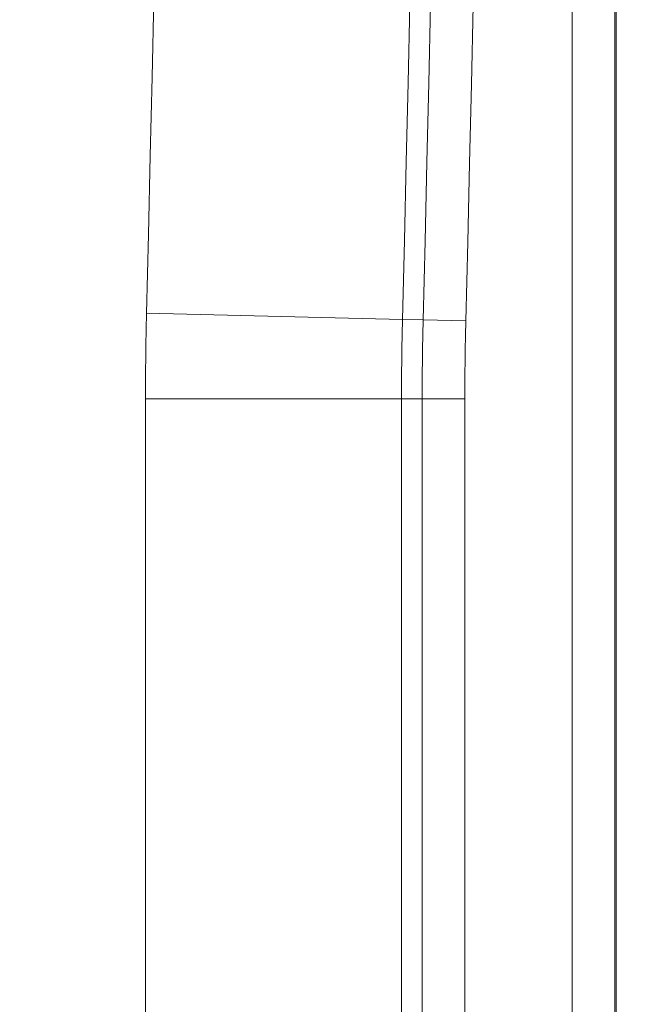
# Model space of a CAD drawing. Header units: inches. Extents: x 0 to 153, y 3 to 96.
# Tile 88 of 132: x 128.272 to 129.226, y 43.593 to 45.093. Entities that reach past the tile are written whole.
import ezdxf

# ---------------------------------------------------------------- set-up
doc = ezdxf.new("R2010")
doc.units = ezdxf.units.IN
doc.header["$LTSCALE"] = 4.5
doc.header["$MEASUREMENT"] = 0
doc.layers.add('Dimension (ANSI)', color=7, linetype='Continuous', lineweight=9)
doc.layers.add('Visible Narrow (ANSI)', color=7, linetype='Continuous', lineweight=5)
doc.styles.add('Note Text (ANSI)', font='arial.ttf')
doc.dimstyles.new('.XXX', dxfattribs={"dimscale": 4.5, "dimtxt": 0.095, "dimasz": 0.125, "dimexe": 0.1875, "dimexo": 0.063, "dimgap": 0.0625, "dimtad": 0, "dimtih": 1, "dimtoh": 1, "dimdec": 3, "dimrnd": 1e-08, "dimzin": 0, "dimdsep": 46, "dimtxsty": 'Note Text (ANSI)', "dimblk": 'Filled-1', "dimcen": 0.09, "dimdle": 0.45, "dimclrd": 256, "dimclre": 256, "dimclrt": 256, "dimadec": 0, "dimazin": 1, "dimtfac": 1.263158, "dimtofl": 0, "dimtmove": 0, "dimatfit": 3, "dimfxl": 1, "dimtolj": 1, "dimtzin": 4, "dimlwd": -1, "dimlwe": -1, "dimarcsym": 0})

# ---------------------------------------------------------------- blocks, each defined once
blk = doc.blocks.new('Filled-1')
at = {"color": 0}
for p, q in [((0, 0), (-1, 0.25)), ((-1, 0.25), (-1, -0.25)), ((-1, 0), (0, 0)), ((-1, -0.25), (0, 0))]:
    blk.add_line(p, q, dxfattribs=at)
at = {"color": 0, "flags": 128}
blk.add_lwpolyline([(-1, -0.25), (0, 0), (-1, 0.25), (-1, -0.25)], dxfattribs=at)
at = {"color": 0}
blk.add_solid([(-1, -0.25), (0, 0), (-1, 0.25), (-1, -0.25)], dxfattribs=at)
blk = doc.blocks.new('*D68')
at = {"layer": 'Defpoints', "color": 0, "transparency": 16777216}
for p in [(128.2716, 63.3379), (128.2716, 41.3129), (133.1091, 41.3129)]:
    blk.add_point(p, dxfattribs=at)
at = {"layer": 'Dimension (ANSI)', "transparency": 16777216}
for p, q in [((128.5551, 63.3379), (133.9529, 63.3379)), ((133.1091, 62.7754), (133.1091, 52.8251)), ((133.1091, 41.8754), (133.1091, 51.8257)), ((128.5551, 41.3129), (133.9529, 41.3129))]:
    blk.add_line(p, q, dxfattribs=at)
at = {"layer": 'Dimension (ANSI)', "transparency": 16777216, "xscale": 0.5625, "yscale": 0.5625, "zscale": 0.5625}
for p, rotation in [((133.1091, 63.3379), 90), ((133.1091, 41.3129), 270)]:
    blk.add_blockref('Filled-1', p, dxfattribs=dict(at, rotation=rotation))
at = {"layer": 'Dimension (ANSI)', "transparency": 16777216, "insert": (132.3842, 52.5438), "char_height": 0.4275, "attachment_point": 1, "style": 'Note Text (ANSI)'}
blk.add_mtext('\\A1;22.03', dxfattribs=at)

msp = doc.modelspace()

# ---------------------------------------------------------------- linework, layer by layer
at = {"layer": 'Visible Narrow (ANSI)'}
for p, q in [((129.1134, 62.2844), (129.1134, 42.3664)), ((129.1784, 62.2844), (129.1784, 42.3664)), ((129.1804, 42.3646), (129.1804, 62.2862)), ((128.8548, 44.636), (128.4649, 44.6453)), ((128.8863, 44.6352), (128.8548, 44.636)), ((128.9513, 44.6336), (128.8863, 44.6352)), ((128.4633, 42.6854), (128.4633, 44.5151)), ((128.8533, 44.5151), (128.4633, 44.5151)), ((128.8533, 42.6854), (128.8533, 44.5151)), ((128.8848, 44.5151), (128.8533, 44.5151)), ((128.8848, 42.6854), (128.8848, 44.5151)), ((128.9498, 44.5151), (128.8848, 44.5151)), ((128.9498, 42.6854), (128.9498, 44.5151))]:
    msp.add_line(p, q, dxfattribs=at)
for centre, radius, start, end in [((-191.3998, 52.3254), 320.4434, 358.624571, 1.375429), ((-191.3998, 52.3254), 319.9569, 358.624571, 1.375429), ((-191.3998, 52.3254), 320.3469, 358.624571, 1.375429), ((-191.3998, 52.3254), 320.3784, 358.624571, 1.375429), ((133.8866, 44.5151), 5.4233, 178.6246, 180), ((133.8866, 44.5151), 5.0333, 178.6246, 180), ((133.8866, 44.5151), 5.0018, 178.6246, 180), ((133.8866, 44.5151), 4.9368, 178.6246, 180)]:
    msp.add_arc(centre, radius, start, end, dxfattribs=at)

# ---------------------------------------------------------------- dimensions: what is measured, and where the dimension line sits
at = {"layer": 'Dimension (ANSI)'}
dim = msp.add_linear_dim(base=(133.1091310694, 41.3128903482), p1=(128.2716310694, 63.3378903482), p2=(128.2716310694, 41.3128903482), angle=90, dimstyle='.XXX', override={"dimgap": 0.0625, "dimdec": 2, "dimtol": 0, "dimlim": 0, "dimtp": 0, "dimtm": 0, "dimtdec": 2, "dimatfit": 1}, dxfattribs=at)
dim.commit()
dim.dimension.update_dxf_attribs({"geometry": '*D68', "text_midpoint": (133.1091310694, 52.3253903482), "dimtype": 160})

doc.saveas('drawing.dxf')
